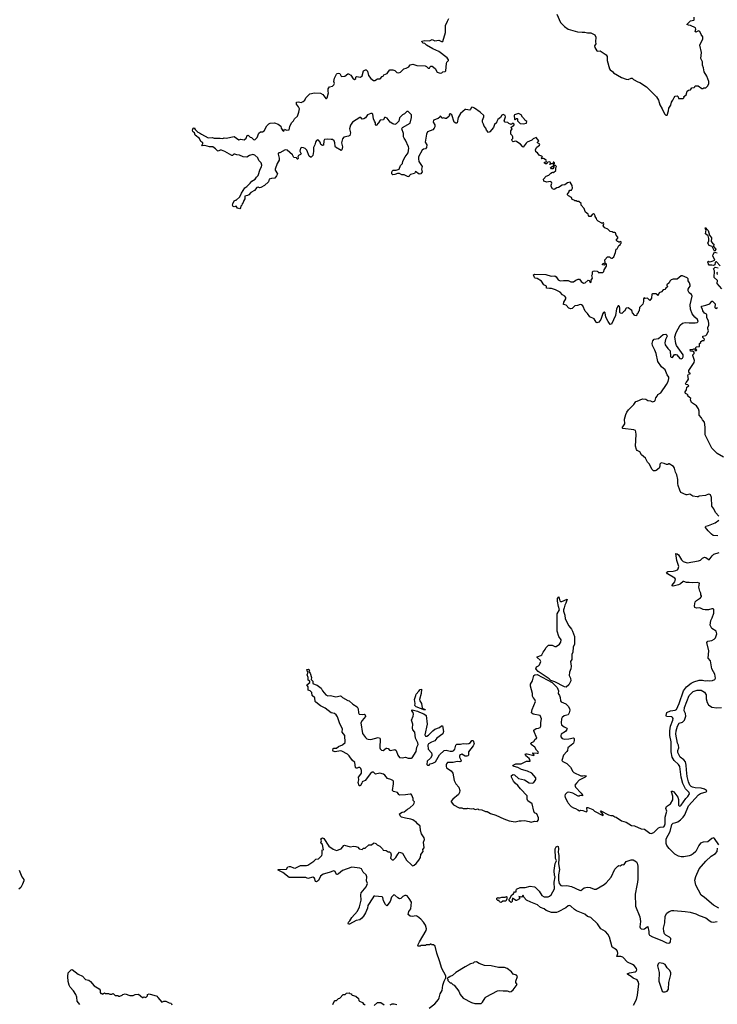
# Model space of a CAD drawing. Extents: x 2323203 to 2567568, y 883585 to 1022917.
# Tile 67 of 256: x 2444830 to 2455255, y 958539 to 973257. Entities that reach past the tile are written whole.
import ezdxf

# ---------------------------------------------------------------- set-up
doc = ezdxf.new("R2010")
doc.units = 0

msp = doc.modelspace()

# ---------------------------------------------------------------- linework, layer by layer
at = {"layer": '0CON10XD'}
for points in [[(2452855, 973340), (2452910, 973215), (2452973, 973153), (2453025, 973115), (2453165, 973076), (2453235, 973069), (2453275, 973073), (2453315, 973063), (2453365, 973061), (2453422, 973032), (2453437, 972995), (2453434, 972925), (2453440, 972895), (2453420, 972865), (2453423, 972843), (2453455, 972792), (2453465, 972788), (2453505, 972790), (2453595, 972732), (2453609, 972705), (2453611, 972645), (2453642, 972525), (2453656, 972506), (2453688, 972485), (2453705, 972461)], [(2452567, 971267), (2452545, 971280), (2452537, 971315), (2452557, 971353), (2452599, 971381), (2452602, 971395), (2452570, 971415), (2452570, 971425), (2452588, 971445), (2452547, 971497), (2452505, 971478), (2452484, 971456), (2452414, 971426), (2452397, 971413), (2452355, 971353), (2452341, 971361), (2452315, 971398), (2452289, 971409), (2452256, 971436), (2452235, 971440), (2452205, 971433), (2452190, 971445), (2452182, 971465), (2452197, 971483), (2452198, 971505), (2452190, 971525), (2452170, 971545), (2452168, 971575), (2452168, 971595), (2452190, 971625), (2452170, 971645), (2452192, 971668), (2452208, 971672), (2452220, 971685), (2452220, 971695), (2452205, 971708), (2452175, 971690), (2452140, 971705), (2452125, 971720), (2452084, 971724), (2452068, 971745), (2452090, 971805), (2452085, 971823), (2452075, 971832), (2452055, 971839), (2452035, 971830), (2452016, 971794), (2451976, 971764), (2451960, 971735), (2451957, 971715), (2451925, 971692), (2451912, 971645), (2451855, 971580), (2451835, 971572), (2451803, 971605), (2451797, 971635), (2451770, 971665), (2451763, 971695), (2451747, 971725), (2451746, 971755), (2451764, 971805), (2451765, 971827), (2451711, 971875), (2451625, 971934), (2451605, 971946), (2451588, 971948), (2451575, 971940), (2451568, 971915), (2451557, 971903), (2451496, 971916), (2451485, 971913), (2451415, 971854), (2451384, 971795), (2451367, 971715), (2451355, 971708), (2451345, 971708), (2451323, 971725), (2451287, 971835), (2451265, 971850), (2451250, 971845), (2451252, 971825), (2451246, 971814), (2451209, 971781), (2451195, 971780), (2451165, 971792), (2451142, 971782), (2451140, 971795), (2451115, 971820), (2451108, 971802), (2451085, 971782), (2451014, 971756), (2451010, 971725), (2451033, 971683), (2451033, 971657), (2451024, 971636), (2451005, 971612), (2450925, 971583), (2450907, 971545), (2450890, 971425), (2450912, 971385), (2450908, 971345), (2450895, 971328), (2450865, 971322), (2450845, 971308), (2450787, 971205), (2450787, 971175), (2450796, 971136), (2450843, 971065), (2450832, 971025), (2450842, 970985), (2450822, 970955), (2450797, 970947), (2450745, 970990), (2450731, 970959), (2450668, 970942), (2450652, 970922), (2450645, 970910), (2450625, 970912), (2450575, 970938), (2450538, 970938), (2450505, 970960), (2450475, 970960), (2450437, 970943), (2450408, 970938), (2450393, 970953), (2450390, 970975), (2450398, 970995), (2450413, 971007), (2450455, 971010), (2450500, 971025), (2450522, 971078), (2450552, 971108), (2450555, 971140), (2450588, 971205), (2450634, 971266), (2450646, 971335), (2450642, 971355), (2450596, 971455), (2450574, 971485), (2450567, 971505), (2450567, 971557), (2450538, 971625), (2450550, 971645), (2450665, 971708), (2450686, 971794), (2450683, 971835), (2450635, 971884), (2450613, 971885), (2450579, 971851), (2450548, 971835), (2450505, 971790), (2450495, 971740), (2450455, 971700), (2450435, 971692), (2450405, 971700), (2450368, 971725), (2450322, 971785), (2450295, 971797), (2450282, 971795), (2450265, 971760), (2450215, 971757), (2450193, 971715), (2450157, 971673), (2450148, 971685), (2450147, 971715), (2450132, 971738), (2450116, 971775), (2450107, 971845), (2450095, 971857), (2450075, 971857), (2450028, 971835), (2449995, 971792), (2449970, 971775), (2449945, 971772), (2449930, 971795), (2449914, 971796), (2449805, 971724), (2449775, 971682), (2449759, 971625), (2449773, 971565), (2449765, 971528), (2449745, 971514), (2449675, 971499), (2449652, 971475), (2449639, 971415), (2449656, 971355), (2449646, 971314), (2449635, 971300), (2449551, 971351), (2449542, 971365), (2449539, 971415), (2449529, 971445), (2449505, 971464), (2449486, 971466), (2449435, 971469), (2449386, 971464), (2449374, 971446), (2449368, 971382), (2449355, 971378), (2449332, 971392), (2449320, 971425), (2449295, 971457), (2449285, 971462), (2449265, 971450), (2449249, 971425), (2449240, 971385), (2449219, 971345), (2449221, 971285), (2449210, 971225), (2449185, 971202), (2449173, 971203), (2449155, 971218), (2449119, 971305), (2449095, 971331), (2449072, 971342), (2449045, 971346), (2449024, 971335), (2449014, 971294), (2449036, 971254), (2449028, 971242), (2448998, 971225), (2448988, 971205), (2448992, 971185), (2448985, 971170), (2448975, 971172), (2448965, 971190), (2448925, 971198), (2448906, 971236), (2448825, 971308), (2448795, 971310), (2448715, 971266), (2448700, 971265), (2448690, 971255), (2448690, 971245), (2448707, 971185), (2448708, 971155), (2448675, 971108), (2448648, 971025), (2448648, 971008), (2448680, 970955), (2448668, 970922), (2448643, 970887), (2448595, 970884), (2448559, 970871), (2448546, 970834), (2448489, 970781), (2448435, 970748), (2448415, 970742), (2448395, 970752), (2448375, 970748), (2448338, 970702), (2448282, 970675), (2448255, 970640), (2448235, 970627), (2448195, 970618), (2448195, 970580), (2448178, 970555), (2448170, 970525), (2448153, 970507), (2448148, 970485), (2448132, 970468), (2448127, 970443), (2448118, 970432), (2448085, 970442), (2448065, 970470), (2448035, 970460), (2448022, 970465), (2448012, 970485), (2448014, 970506), (2448035, 970550), (2448053, 970557), (2448065, 970560), (2448120, 970610), (2448144, 970666), (2448195, 970742), (2448225, 970762), (2448275, 970813), (2448297, 970845), (2448347, 970875), (2448368, 970905), (2448395, 970930), (2448423, 971025), (2448445, 971060), (2448450, 971085), (2448437, 971115), (2448404, 971154), (2448390, 971190), (2448345, 971233), (2448315, 971240), (2448265, 971228), (2448225, 971202), (2448168, 971208), (2448114, 971234), (2448075, 971236), (2448045, 971247), (2448030, 971245), (2448012, 971228), (2447998, 971228), (2447896, 971286), (2447845, 971307), (2447825, 971307), (2447796, 971294), (2447785, 971296), (2447757, 971327), (2447715, 971357), (2447665, 971359), (2447595, 971377), (2447562, 971372), (2447550, 971385), (2447565, 971400), (2447568, 971415), (2447537, 971437), (2447515, 971480), (2447452, 971532), (2447442, 971565), (2447427, 971577), (2447418, 971585), (2447412, 971605), (2447420, 971635), (2447435, 971640), (2447450, 971615), (2447490, 971575), (2447518, 971568), (2447548, 971545), (2447645, 971490), (2447705, 971494), (2447735, 971484), (2447826, 971486), (2447865, 971481), (2447885, 971489), (2447916, 971486), (2448035, 971510), (2448105, 971463), (2448135, 971473), (2448185, 971462), (2448213, 971487), (2448230, 971525), (2448245, 971530), (2448273, 971503), (2448296, 971496), (2448325, 971468), (2448345, 971462), (2448380, 971495), (2448405, 971560), (2448428, 971582), (2448457, 971583), (2448483, 971597), (2448525, 971672), (2448555, 971702), (2448575, 971710), (2448635, 971714), (2448692, 971695), (2448732, 971665), (2448737, 971635), (2448755, 971608), (2448775, 971592), (2448788, 971622), (2448817, 971607), (2448855, 971611), (2448868, 971662), (2448890, 971715), (2448922, 971745), (2448937, 971773), (2448980, 971815), (2449000, 971875), (2449010, 971925), (2448997, 971955), (2448966, 971995), (2448965, 972022), (2448995, 972031), (2449035, 972020), (2449067, 972033), (2449090, 972055), (2449105, 972090), (2449163, 972147), (2449235, 972162), (2449325, 972158), (2449359, 972139), (2449405, 972080), (2449415, 972080), (2449425, 972090), (2449446, 972165), (2449438, 972185), (2449438, 972225), (2449459, 972251), (2449505, 972265), (2449526, 972284), (2449532, 972305), (2449526, 972335), (2449533, 972385), (2449563, 972445), (2449575, 972453), (2449595, 972460), (2449612, 972452), (2449633, 972415), (2449645, 972407), (2449688, 972415), (2449735, 972448), (2449745, 972448), (2449780, 972430), (2449815, 972373), (2449835, 972363), (2449851, 972379), (2449855, 972400), (2449865, 972410), (2449925, 972398), (2449945, 972418), (2449969, 972491), (2449995, 972508), (2450005, 972508), (2450025, 972490), (2450044, 972425), (2450075, 972379), (2450115, 972348), (2450135, 972348), (2450175, 972372), (2450217, 972373), (2450244, 972406), (2450260, 972415), (2450270, 972435), (2450320, 972455), (2450342, 972485), (2450363, 972507), (2450405, 972508), (2450435, 972498), (2450465, 972470), (2450496, 972464), (2450522, 972475), (2450569, 972521), (2450605, 972530), (2450646, 972554), (2450665, 972580), (2450705, 972592), (2450765, 972570), (2450887, 972567), (2450910, 972555), (2450935, 972530), (2450955, 972530), (2450960, 972545), (2450975, 972560), (2450995, 972560), (2451036, 972526), (2451070, 972475), (2451115, 972458), (2451140, 972465), (2451155, 972480), (2451190, 972485), (2451200, 972495), (2451208, 972602), (2451215, 972620), (2451238, 972645), (2451237, 972657), (2451218, 972685), (2451095, 972783), (2451002, 972822), (2450908, 972875), (2450885, 972900), (2450860, 972905), (2450845, 972920), (2450840, 972935), (2450885, 972948), (2450955, 972943), (2450995, 972960), (2451035, 972941), (2451095, 972950), (2451135, 972930), (2451155, 972930), (2451195, 973065), (2451191, 973169), (2451224, 973236)], [(2451224, 973236), (2451245, 973275)], [(2453705, 972461), (2453825, 972393), (2453895, 972368), (2453925, 972363), (2453965, 972383), (2453984, 972384), (2454004, 972364), (2454065, 972328), (2454095, 972318), (2454195, 972252), (2454345, 972102), (2454374, 972054), (2454394, 971984), (2454433, 971925), (2454465, 971850), (2454485, 971830), (2454505, 971830), (2454527, 971895), (2454532, 971935), (2454561, 971979), (2454572, 972025), (2454592, 972055), (2454608, 972095), (2454625, 972112), (2454655, 972120), (2454670, 972105), (2454675, 972080), (2454745, 972080), (2454760, 972095), (2454750, 972105), (2454787, 972133), (2454805, 972190), (2454825, 972202), (2454855, 972208), (2454873, 972237), (2454908, 972242), (2454920, 972255), (2454922, 972268), (2454967, 972267), (2455025, 972230), (2455045, 972230), (2455055, 972240), (2455085, 972240), (2455115, 972270), (2455126, 972304), (2455127, 972335), (2455097, 972415), (2455058, 972478), (2455050, 972535), (2455033, 972575), (2455033, 972607), (2455034, 972625), (2455008, 972675), (2455017, 972765), (2454996, 972875), (2455007, 972913), (2455038, 972965), (2455039, 972999), (2455013, 973035), (2454993, 973083), (2454975, 973090), (2454935, 973073), (2454925, 973080), (2454933, 973117), (2454928, 973135), (2454855, 973171), (2454825, 973173), (2454800, 973185), (2454855, 973240), (2454902, 973248), (2454910, 973255), (2454910, 973295)], [(2452355, 971702), (2452405, 971712), (2452407, 971735), (2452377, 971757), (2452368, 971775), (2452341, 971801), (2452323, 971835), (2452285, 971856), (2452222, 971835), (2452218, 971825), (2452225, 971770), (2452235, 971760), (2452255, 971780), (2452265, 971780), (2452270, 971775), (2452270, 971745), (2452310, 971705), (2452355, 971702)], [(2455278, 965835), (2455230, 965890), (2455205, 965945), (2455173, 965985), (2455167, 966115), (2455155, 966153), (2455145, 966161), (2455125, 966164), (2455076, 966144), (2454985, 966137), (2454970, 966125), (2454955, 966123), (2454890, 966135), (2454845, 966166), (2454805, 966154), (2454790, 966155), (2454712, 966192), (2454693, 966225), (2454670, 966295), (2454667, 966323), (2454664, 966385), (2454650, 966455), (2454631, 966495), (2454617, 966555), (2454600, 966580), (2454535, 966617), (2454525, 966617), (2454515, 966608), (2454495, 966607), (2454462, 966622), (2454415, 966634), (2454398, 966615), (2454398, 966582), (2454388, 966555), (2454342, 966518), (2454325, 966512), (2454300, 966515), (2454275, 966540), (2454240, 966615), (2454212, 966645), (2454180, 966705), (2454122, 966755), (2454095, 966797), (2454058, 966815), (2454045, 966832), (2454033, 966883), (2454040, 967055), (2454038, 967095), (2454030, 967115), (2454006, 967126), (2453845, 967145), (2453834, 967154), (2453872, 967215), (2453868, 967285), (2453888, 967355), (2453905, 967390), (2453928, 967425), (2454006, 967504), (2454035, 967550), (2454057, 967553), (2454135, 967590), (2454185, 967583), (2454215, 967566), (2454255, 967561), (2454285, 967547), (2454315, 967553), (2454326, 967564), (2454334, 967606), (2454355, 967628), (2454367, 967655), (2454412, 967678), (2454494, 967806), (2454519, 967851), (2454530, 967895), (2454528, 967915), (2454505, 967947), (2454475, 968023), (2454420, 968070), (2454368, 968148), (2454340, 968265), (2454322, 968315), (2454287, 968385), (2454281, 968415), (2454293, 968457), (2454309, 968481), (2454377, 968493), (2454445, 968549), (2454485, 968557), (2454501, 968541), (2454504, 968525), (2454481, 968475), (2454472, 968428), (2454474, 968395), (2454515, 968342), (2454548, 968305), (2454554, 968225), (2454565, 968211), (2454585, 968209), (2454615, 968250), (2454635, 968253), (2454650, 968245), (2454695, 968191), (2454715, 968186), (2454734, 968196), (2454744, 968216), (2454743, 968245), (2454644, 968385), (2454633, 968415), (2454620, 968515), (2454638, 968582), (2454699, 968691), (2454735, 968723), (2454775, 968732), (2454834, 968724), (2454925, 968725), (2454955, 968729), (2454970, 968745), (2454957, 968775), (2454919, 968809), (2454881, 968861), (2454852, 968932), (2454847, 968995), (2454879, 969125), (2454867, 969147), (2454834, 969175), (2454818, 969205), (2454819, 969231), (2454832, 969252), (2454848, 969272), (2454851, 969291), (2454840, 969325), (2454820, 969355), (2454817, 969385), (2454805, 969397), (2454735, 969428), (2454715, 969428), (2454655, 969378), (2454595, 969380), (2454565, 969370), (2454545, 969350), (2454536, 969324), (2454502, 969295), (2454500, 969285), (2454508, 969275), (2454503, 969257), (2454484, 969246), (2454470, 969225), (2454445, 969220), (2454419, 969191), (2454387, 969173), (2454365, 969130), (2454360, 969145), (2454337, 969157), (2454285, 969160), (2454278, 969152), (2454272, 969095), (2454245, 969060), (2454212, 969092), (2454175, 969090), (2454162, 969098), (2454150, 969085), (2454150, 969045), (2454140, 969005), (2454094, 968956), (2454087, 968905), (2454076, 968894), (2454068, 968865), (2454052, 968855), (2454045, 968832), (2454020, 968835), (2453988, 968875), (2453975, 968910), (2453922, 968952), (2453895, 968943), (2453869, 968901), (2453851, 968889), (2453830, 968865), (2453805, 968872), (2453797, 968887), (2453800, 968945), (2453795, 968970), (2453785, 968982), (2453775, 968982), (2453749, 968935), (2453734, 968835), (2453675, 968704), (2453655, 968700), (2453624, 968745), (2453591, 968811), (2453578, 968875), (2453565, 968886), (2453555, 968881), (2453545, 968867), (2453514, 968775), (2453485, 968736), (2453455, 968726), (2453442, 968735), (2453415, 968788), (2453351, 968815), (2453315, 968864), (2453278, 968898), (2453245, 968979), (2453227, 968997), (2453205, 968998), (2453165, 968983), (2453125, 968982), (2453085, 968941), (2453065, 968934), (2453037, 968947), (2452995, 968991), (2452955, 969000), (2452960, 969035), (2452989, 969085), (2452989, 969105), (2452974, 969125), (2452942, 969145), (2452905, 969184), (2452835, 969218), (2452775, 969240), (2452745, 969238), (2452704, 969244), (2452700, 969275), (2452661, 969295), (2452625, 969347), (2452565, 969388), (2452535, 969392), (2452523, 969403), (2452508, 969445), (2452530, 969455), (2452690, 969450), (2452774, 969424), (2452825, 969430), (2452848, 969415), (2452875, 969370), (2452905, 969356), (2452955, 969361), (2453025, 969357), (2453065, 969340), (2453105, 969338), (2453140, 969365), (2453175, 969378), (2453195, 969378), (2453218, 969345), (2453255, 969318), (2453280, 969325), (2453325, 969362), (2453339, 969359), (2453355, 969330), (2453370, 969335), (2453372, 969365), (2453392, 969395), (2453380, 969435), (2453388, 969455), (2453388, 969485), (2453395, 969498), (2453415, 969503), (2453459, 969499), (2453470, 969495), (2453473, 969483), (2453485, 969472), (2453495, 969480), (2453545, 969480), (2453560, 969495), (2453563, 969517), (2453600, 969575), (2453600, 969605), (2453595, 969610), (2453582, 969608), (2453562, 969588), (2453540, 969595), (2453540, 969605), (2453550, 969615), (2453580, 969625), (2453572, 969668), (2453615, 969710), (2453645, 969710), (2453660, 969695), (2453675, 969690), (2453685, 969692), (2453706, 969714), (2453732, 969775), (2453742, 969828), (2453758, 969832), (2453785, 969880), (2453810, 969895), (2453810, 969905), (2453820, 969915), (2453820, 969935), (2453805, 969940), (2453798, 969932), (2453785, 969930), (2453775, 969940), (2453762, 969942), (2453750, 969955), (2453750, 969975), (2453768, 969992), (2453770, 970005), (2453744, 970034), (2453735, 970070), (2453725, 970078), (2453698, 970078), (2453685, 970088), (2453655, 970093), (2453620, 970125), (2453575, 970148), (2453550, 970175), (2453560, 970205), (2453555, 970220), (2453545, 970220), (2453535, 970210), (2453528, 970218), (2453474, 970244), (2453452, 970265), (2453447, 970287), (2453428, 970315), (2453427, 970327), (2453420, 970345), (2453405, 970357), (2453384, 970346), (2453367, 970313), (2453340, 970315), (2453328, 970328), (2453325, 970350), (2453285, 970380), (2453273, 970403), (2453267, 970437), (2453220, 970485), (2453218, 970508), (2453187, 970537), (2453158, 970538), (2453145, 970550), (2453125, 970550), (2453115, 970560), (2453085, 970570), (2453075, 970600), (2453030, 970625), (2453010, 970645), (2453040, 970685), (2453040, 970695), (2453053, 970707), (2453075, 970710), (2453092, 970738), (2453087, 970777), (2453058, 970828), (2453015, 970820), (2452975, 970790), (2452936, 970784), (2452881, 970749), (2452855, 970742), (2452815, 970720), (2452790, 970730), (2452772, 970765), (2452770, 970785), (2452780, 970815), (2452776, 970826), (2452755, 970836), (2452705, 970826), (2452662, 970845), (2452658, 970872), (2452695, 970918), (2452735, 970933), (2452767, 970963), (2452793, 970977), (2452807, 970973), (2452840, 971005), (2452842, 971045), (2452850, 971065), (2452835, 971080), (2452810, 971080), (2452810, 971055), (2452795, 971030), (2452775, 971028), (2452763, 971047), (2452810, 971080), (2452810, 971095), (2452820, 971105), (2452820, 971115), (2452805, 971128), (2452800, 971125), (2452798, 971102), (2452760, 971100), (2452755, 971090), (2452750, 971095), (2452760, 971100), (2452760, 971115), (2452756, 971126), (2452745, 971132), (2452722, 971128), (2452710, 971115), (2452708, 971102), (2452685, 971100), (2452673, 971113), (2452672, 971125), (2452698, 971132), (2452702, 971145), (2452698, 971155), (2452655, 971180), (2452630, 971175), (2452620, 971185), (2452640, 971205), (2452627, 971217), (2452591, 971231), (2452567, 971267)], [(2455215, 969798), (2455208, 969805), (2455179, 969869), (2455135, 969882), (2455112, 969915), (2455129, 969951), (2455130, 969985), (2455120, 970025), (2455080, 970055), (2455090, 970115), (2455072, 970138), (2455085, 970150), (2455092, 970132), (2455120, 970105), (2455140, 970035), (2455168, 969995), (2455164, 969944), (2455182, 969915), (2455202, 969902), (2455198, 969865), (2455232, 969825), (2455225, 969800), (2455215, 969798)], [(2455295, 969580), (2455245, 969640), (2455235, 969640), (2455222, 969628), (2455218, 969592), (2455197, 969583), (2455175, 969590), (2455135, 969590), (2455122, 969605), (2455118, 969628), (2455110, 969635), (2455122, 969648), (2455135, 969640), (2455165, 969642), (2455218, 969662), (2455190, 969725), (2455192, 969745), (2455215, 969780), (2455255, 969770)], [(2455320, 969235), (2455253, 969313), (2455258, 969358), (2455210, 969405), (2455212, 969505), (2455200, 969535), (2455225, 969560), (2455268, 969548)], [(2455260, 969485), (2455250, 969475), (2455255, 969450)], [(2455345, 966719), (2455254, 966775), (2455206, 966815), (2455175, 966854), (2455075, 967054), (2455073, 967165), (2455061, 967241), (2455034, 967275), (2455020, 967305), (2454984, 967345), (2454982, 967405), (2454975, 967440), (2454943, 967485), (2454870, 967535), (2454853, 967575), (2454857, 967597), (2454810, 967635), (2454818, 967648), (2454780, 967670), (2454773, 967683), (2454772, 967695), (2454792, 967725), (2454800, 967765), (2454828, 967785), (2454815, 967800), (2454782, 967802), (2454780, 967815), (2454788, 967835), (2454810, 967860), (2454823, 967885), (2454815, 967940), (2454825, 967960), (2454850, 967965), (2454848, 967975), (2454835, 967980), (2454828, 967995), (2454830, 968015), (2454910, 968135), (2454913, 968165), (2454890, 968235), (2454890, 968245), (2454910, 968265), (2454907, 968287), (2454885, 968300), (2454852, 968302), (2454850, 968325), (2454895, 968330), (2454902, 968338), (2454915, 968340), (2454922, 968312), (2454945, 968310), (2454950, 968315), (2454930, 968335), (2454940, 968365), (2454988, 968372), (2454990, 968415), (2455008, 968432), (2455010, 968445), (2455035, 968460), (2455058, 968462), (2455062, 968482), (2455040, 968505), (2455040, 968525), (2455082, 968538), (2455099, 968551), (2455123, 968605), (2455113, 968635), (2455113, 968655), (2455129, 968691), (2455130, 968715), (2455122, 968752), (2455097, 968805), (2455098, 968845), (2455093, 968853), (2455065, 968870), (2455038, 968905), (2455032, 968932), (2455013, 968967), (2455023, 968977), (2455085, 968988), (2455142, 969008), (2455175, 969050), (2455185, 969050), (2455222, 969012), (2455220, 968955), (2455235, 968940), (2455260, 968955)], [(2455265, 965541), (2455195, 965549), (2455166, 965566), (2455116, 965615), (2455080, 965665), (2455078, 965675), (2455085, 965687), (2455125, 965695), (2455225, 965737), (2455276, 965775)], [(2454795, 964843), (2454755, 964860), (2454745, 964858), (2454705, 964824), (2454675, 964809), (2454595, 964790), (2454580, 964795), (2454580, 964805), (2454621, 964855), (2454631, 964895), (2454620, 964910), (2454510, 964975), (2454493, 964995), (2454513, 965007), (2454595, 965012), (2454635, 965022), (2454658, 965032), (2454672, 965048), (2454678, 965085), (2454649, 965175), (2454635, 965278), (2454655, 965273), (2454675, 965259), (2454718, 965185), (2454745, 965158), (2454805, 965136), (2454975, 965168), (2455005, 965180), (2455034, 965206), (2455065, 965223), (2455085, 965220), (2455135, 965184), (2455177, 965243), (2455204, 965266), (2455280, 965295)], [(2449616, 962734), (2449578, 962835), (2449558, 962868), (2449533, 962885), (2449485, 962898), (2449395, 962964), (2449325, 963000), (2449253, 963055), (2449247, 963065), (2449238, 963118), (2449202, 963155), (2449195, 963200), (2449170, 963225), (2449142, 963235), (2449140, 963285), (2449120, 963315), (2449165, 963350), (2449167, 963367), (2449138, 963385), (2449139, 963425), (2449126, 963465), (2449140, 963505), (2449124, 963525), (2449122, 963545), (2449145, 963548), (2449158, 963535), (2449150, 963515), (2449170, 963490), (2449190, 963425), (2449183, 963393), (2449208, 963368), (2449212, 963335), (2449245, 963318), (2449275, 963310), (2449335, 963266), (2449356, 963225), (2449404, 963164), (2449435, 963151), (2449475, 963153), (2449555, 963134), (2449625, 963150), (2449636, 963146), (2449655, 963124), (2449731, 963081), (2449755, 963074), (2449809, 963025), (2449871, 962985), (2449889, 962955), (2449894, 962895), (2449905, 962878), (2449955, 962873), (2449975, 962878), (2449992, 962865), (2449995, 962842), (2449945, 962783), (2449926, 962745), (2449954, 962585), (2449999, 962525), (2450015, 962509), (2450035, 962500), (2450075, 962496), (2450185, 962526), (2450209, 962519), (2450218, 962505), (2450210, 962375), (2450216, 962356), (2450235, 962338), (2450260, 962335), (2450304, 962366), (2450315, 962368), (2450335, 962363), (2450355, 962338), (2450372, 962332), (2450436, 962346), (2450457, 962335), (2450481, 962265), (2450505, 962228), (2450545, 962221), (2450595, 962233), (2450635, 962220), (2450685, 962220), (2450695, 962222), (2450755, 962320), (2450764, 962385), (2450782, 962425), (2450780, 962450), (2450743, 962515), (2450733, 962605), (2450704, 962644), (2450698, 962665), (2450706, 962726), (2450686, 962785), (2450712, 962845), (2450714, 962875), (2450709, 962899), (2450688, 962925), (2450688, 962935), (2450695, 962939), (2450775, 962923), (2450805, 962905), (2450870, 962880), (2450902, 962855), (2450918, 962725), (2450884, 962565), (2450895, 962548), (2450915, 962549), (2450938, 962562), (2451005, 962629), (2451035, 962651), (2451103, 962677), (2451135, 962700), (2451150, 962700), (2451164, 962615), (2451155, 962580), (2451064, 962516), (2451031, 962479), (2450985, 962458), (2450938, 962435), (2450928, 962415), (2450932, 962352), (2450985, 962296), (2450991, 962275), (2450988, 962252), (2450970, 962220), (2450919, 962175), (2450913, 962125), (2450925, 962112), (2450935, 962112), (2450948, 962115), (2450965, 962132), (2451005, 962142), (2451041, 962165), (2451105, 962269), (2451175, 962333), (2451205, 962340), (2451265, 962322), (2451297, 962323), (2451316, 962334), (2451332, 962355), (2451348, 962415), (2451360, 962430), (2451415, 962426), (2451455, 962438), (2451505, 962433), (2451543, 962437), (2451565, 962451), (2451585, 962484), (2451604, 962484), (2451620, 962435), (2451604, 962405), (2451536, 962315), (2451536, 962264), (2451529, 962251), (2451514, 962246), (2451485, 962250), (2451435, 962276), (2451415, 962270), (2451403, 962257), (2451402, 962235), (2451429, 962185), (2451422, 962168), (2451408, 962162), (2451365, 962167), (2451308, 962152), (2451225, 962152), (2451208, 962135), (2451203, 962117), (2451201, 962095), (2451208, 962075), (2451275, 962027), (2451301, 961995), (2451322, 961885), (2451347, 961835), (2451393, 961783), (2451408, 961735), (2451403, 961705), (2451387, 961673), (2451300, 961605), (2451277, 961575), (2451278, 961565), (2451312, 961522), (2451395, 961478), (2451435, 961477), (2451457, 961467), (2451515, 961468), (2451525, 961472), (2451575, 961462), (2451605, 961468), (2451635, 961452), (2451675, 961460), (2451685, 961452), (2451735, 961448), (2451793, 961423), (2451815, 961422), (2451865, 961393), (2451947, 961367), (2452065, 961311), (2452145, 961281), (2452235, 961267), (2452295, 961283), (2452325, 961280), (2452375, 961289), (2452445, 961273), (2452475, 961262), (2452525, 961277), (2452565, 961272), (2452582, 961295), (2452582, 961325), (2452556, 961386), (2452525, 961403), (2452511, 961425), (2452486, 961536), (2452423, 961583), (2452414, 961605), (2452414, 961655), (2452315, 961760), (2452275, 961812), (2452232, 961845), (2452208, 961875), (2452177, 961935), (2452179, 961961), (2452205, 961976), (2452225, 961969), (2452284, 961914), (2452373, 961893), (2452445, 961851), (2452493, 961847), (2452513, 961857), (2452542, 961898), (2452542, 961922), (2452485, 961993), (2452416, 962025), (2452331, 962051), (2452275, 962081), (2452218, 962095), (2452201, 962105), (2452202, 962115), (2452245, 962134), (2452325, 962134), (2452405, 962172), (2452445, 962174), (2452460, 962175), (2452455, 962197), (2452442, 962215), (2452392, 962255), (2452383, 962275), (2452389, 962281), (2452415, 962281), (2452513, 962257), (2452517, 962265), (2452498, 962295), (2452500, 962300), (2452565, 962291), (2452577, 962295), (2452581, 962305), (2452580, 962315), (2452555, 962338), (2452526, 962385), (2452472, 962422), (2452469, 962435), (2452483, 962455), (2452511, 962469), (2452535, 962504), (2452558, 962515), (2452512, 962625), (2452513, 962635), (2452548, 962662), (2452585, 962666), (2452605, 962677), (2452616, 962695), (2452618, 962752), (2452629, 962805), (2452605, 962858), (2452505, 962876), (2452477, 962895), (2452487, 962945), (2452537, 963065), (2452530, 963095), (2452503, 963123), (2452493, 963143), (2452495, 963185), (2452464, 963295), (2452464, 963325), (2452491, 963375), (2452514, 963456), (2452528, 963465), (2452565, 963467), (2452789, 963349), (2452864, 963274), (2452881, 963225), (2452876, 963185), (2452898, 963155), (2452908, 963125), (2452910, 963075), (2452922, 963062), (2452989, 963029), (2453025, 962994), (2453045, 962959), (2453050, 962935), (2453042, 962898), (2453025, 962866), (2452965, 962850), (2452936, 962825), (2452926, 962805), (2452921, 962745), (2452928, 962715), (2452965, 962685), (2453005, 962666), (2453009, 962655), (2453008, 962645), (2452986, 962615), (2452923, 962575), (2452914, 962555), (2452918, 962535), (2452935, 962513), (2452975, 962500), (2453035, 962505), (2453105, 962523), (2453114, 962514), (2453118, 962482), (2453106, 962445), (2453095, 962431), (2453021, 962375), (2453016, 962335), (2453005, 962317), (2452954, 962265), (2452933, 962185), (2452945, 962168), (2453005, 962139), (2453063, 962085), (2453095, 962019), (2453112, 962002), (2453215, 961952), (2453245, 961952), (2453275, 961961), (2453300, 961955), (2453282, 961935), (2453192, 961888), (2453148, 961845), (2453128, 961815), (2453134, 961784), (2453221, 961695), (2453242, 961665), (2453240, 961655), (2453205, 961662), (2453190, 961650), (2453175, 961651), (2453095, 961694), (2453035, 961712), (2453009, 961705), (2452981, 961675), (2452976, 961655), (2452980, 961630), (2453018, 961568), (2453027, 961545), (2453072, 961495), (2453105, 961474), (2453136, 961466), (2453168, 961448), (2453195, 961433), (2453215, 961440), (2453245, 961438), (2453295, 961418), (2453307, 961423), (2453312, 961435), (2453303, 961465), (2453305, 961480), (2453322, 961482), (2453395, 961449), (2453418, 961428), (2453545, 961362), (2453550, 961365), (2453547, 961375), (2453508, 961425), (2453515, 961432), (2453631, 961371), (2453662, 961362), (2453695, 961360), (2453722, 961342), (2453745, 961336), (2453825, 961280), (2453892, 961262), (2453970, 961210), (2454016, 961206), (2454115, 961161), (2454165, 961157), (2454245, 961098), (2454265, 961090), (2454308, 961105), (2454375, 961176), (2454403, 961187), (2454455, 961194), (2454467, 961205), (2454475, 961235), (2454475, 961335), (2454501, 961425), (2454484, 961466), (2454495, 961495), (2454555, 961535), (2454592, 961595), (2454591, 961651), (2454568, 961715), (2454570, 961725), (2454585, 961727), (2454605, 961716), (2454665, 961634), (2454675, 961600), (2454677, 961517), (2454689, 961499), (2454705, 961504), (2454715, 961516), (2454785, 961615), (2454815, 961645), (2454838, 961685), (2454833, 961705), (2454778, 961758), (2454740, 961840), (2454715, 961935), (2454695, 962095), (2454675, 962123), (2454612, 962182), (2454579, 962235), (2454564, 962315), (2454564, 962464), (2454544, 962555), (2454545, 962625), (2454555, 962695), (2454589, 962785), (2454593, 962813), (2454587, 962827), (2454575, 962834), (2454493, 962843), (2454488, 962858), (2454499, 962901), (2454553, 962927), (2454625, 962934), (2454645, 962945), (2454684, 963035), (2454749, 963225), (2454794, 963285), (2454865, 963340), (2454905, 963361), (2454985, 963383), (2455035, 963385), (2455075, 963376), (2455105, 963381), (2455142, 963372), (2455185, 963378), (2455219, 963395), (2455228, 963415), (2455220, 963475), (2455198, 963508), (2455174, 963555), (2455155, 963672), (2455120, 963715), (2455130, 963825), (2455097, 963945), (2455114, 963966), (2455175, 963976), (2455206, 963995), (2455226, 964015), (2455247, 964075), (2455238, 964118), (2455172, 964155), (2455147, 964205), (2455156, 964275), (2455180, 964315), (2455203, 964385), (2455205, 964440), (2455195, 964452), (2455175, 964453), (2455125, 964436), (2455074, 964434), (2455045, 964441), (2454995, 964466), (2454945, 964460), (2454920, 964470), (2454913, 964495), (2454923, 964555), (2454942, 964575), (2455002, 964615), (2455020, 964635), (2455020, 964645), (2455008, 964658), (2455008, 964685), (2454992, 964715), (2454978, 964775), (2454988, 964835), (2454955, 964846), (2454885, 964840), (2454835, 964846), (2454795, 964843)], [(2452995, 963282), (2452973, 963283), (2452828, 963358), (2452765, 963381), (2452743, 963405), (2452579, 963515), (2452543, 963555), (2452555, 963582), (2452582, 963598), (2452596, 963614), (2452616, 963665), (2452609, 963685), (2452563, 963725), (2452563, 963735), (2452615, 963751), (2452633, 963765), (2452651, 963805), (2452683, 963845), (2452691, 963869), (2452732, 963908), (2452785, 963908), (2452827, 963887), (2452845, 963886), (2452896, 963924), (2452917, 963953), (2452920, 963985), (2452884, 964035), (2452862, 964115), (2452862, 964375), (2452896, 964435), (2452881, 964485), (2452868, 964565), (2452868, 964605), (2452885, 964630), (2452899, 964569), (2452915, 964559), (2452932, 964558), (2453010, 964595), (2452991, 964535), (2452974, 964506), (2452968, 964465), (2452954, 964436), (2452954, 964415), (2452974, 964355), (2452982, 964301), (2453034, 964195), (2453075, 964146), (2453091, 964115), (2453119, 964035), (2453122, 963925), (2453102, 963878), (2453097, 963805), (2453081, 963769), (2453079, 963695), (2453062, 963665), (2453069, 963595), (2453066, 963555), (2453044, 963505), (2453043, 963455), (2453062, 963412), (2453064, 963375), (2453037, 963313), (2452995, 963282)], [(2450885, 962938), (2450754, 962984), (2450734, 963004), (2450737, 963035), (2450729, 963095), (2450747, 963155), (2450756, 963175), (2450795, 963222), (2450815, 963243), (2450835, 963250), (2450828, 963185), (2450806, 963095), (2450811, 963075), (2450836, 963035), (2450843, 962973), (2450852, 962962), (2450890, 962945), (2450885, 962938)], [(2455276, 960925), (2455215, 961020), (2455205, 961026), (2455175, 961020), (2455111, 960969), (2455045, 960965), (2455005, 960949), (2454978, 960915), (2454932, 960825), (2454895, 960786), (2454865, 960767), (2454835, 960757), (2454756, 960746), (2454714, 960746), (2454674, 960754), (2454619, 960785), (2454535, 960868), (2454501, 960915), (2454492, 960945), (2454492, 961015), (2454548, 961122), (2454575, 961225), (2454594, 961246), (2454635, 961255), (2454665, 961269), (2454705, 961297), (2454742, 961335), (2454767, 961373), (2454825, 961505), (2454975, 961669), (2455005, 961691), (2455090, 961715), (2455099, 961725), (2455093, 961735), (2455065, 961753), (2455012, 961772), (2454925, 961774), (2454885, 961784), (2454864, 961795), (2454845, 961817), (2454825, 961866), (2454806, 961945), (2454792, 962045), (2454789, 962115), (2454777, 962165), (2454755, 962194), (2454700, 962235), (2454665, 962303), (2454665, 962335), (2454681, 962375), (2454676, 962415), (2454660, 962445), (2454635, 962575), (2454641, 962625), (2454661, 962695), (2454685, 962742), (2454734, 962756), (2454763, 962787), (2454784, 962845), (2454778, 962885), (2454759, 962925), (2454764, 962975), (2454835, 963154), (2454873, 963197), (2454896, 963215), (2454955, 963236), (2454983, 963237), (2455015, 963233), (2455065, 963207), (2455087, 963165), (2455087, 963105), (2455102, 963052), (2455125, 963015), (2455172, 962982), (2455249, 962969), (2455315, 962976)], [(2450948, 958482), (2451035, 958547), (2451088, 958612), (2451100, 958635), (2451113, 958695), (2451142, 958745), (2451152, 958825), (2451173, 958887), (2451200, 958935), (2451200, 958965), (2451140, 959075), (2451102, 959188), (2451062, 959305), (2451037, 959407), (2451015, 959430), (2450985, 959430), (2450978, 959438), (2450965, 959440), (2450955, 959430), (2450905, 959430), (2450895, 959420), (2450825, 959420), (2450815, 959410), (2450785, 959410), (2450780, 959415), (2450782, 959435), (2450802, 959475), (2450905, 959640), (2450910, 959665), (2450892, 959722), (2450862, 959765), (2450823, 959813), (2450775, 959853), (2450755, 959861), (2450695, 959854), (2450667, 959857), (2450633, 959883), (2450643, 959925), (2450674, 959965), (2450684, 960064), (2450652, 960122), (2450620, 960160), (2450605, 960167), (2450585, 960166), (2450555, 960150), (2450525, 960121), (2450505, 960118), (2450479, 960129), (2450435, 960172), (2450420, 960175), (2450385, 960142), (2450365, 960077), (2450315, 960010), (2450295, 960032), (2450266, 960085), (2450256, 960135), (2450245, 960148), (2450135, 960158), (2450124, 960155), (2450108, 960132), (2450034, 960015), (2450025, 959978), (2449995, 959908), (2449969, 959855), (2449943, 959825), (2449915, 959800), (2449858, 959792), (2449760, 959735), (2449745, 959738), (2449740, 959745), (2449742, 959765), (2449765, 959788), (2449793, 959835), (2449877, 959933), (2449909, 959995), (2449931, 960095), (2449926, 960174), (2449934, 960205), (2450006, 960295), (2450026, 960345), (2450014, 960386), (2450016, 960444), (2450006, 960475), (2449961, 960515), (2449936, 960565), (2449915, 960574), (2449795, 960591), (2449653, 960537), (2449595, 960488), (2449575, 960479), (2449562, 960482), (2449542, 960522), (2449525, 960536), (2449455, 960508), (2449364, 960486), (2449326, 960455), (2449295, 960390), (2449265, 960370), (2449252, 960375), (2449237, 960425), (2449208, 960438), (2449135, 960421), (2449104, 960434), (2448855, 960433), (2448761, 960511), (2448690, 960545), (2448694, 960556), (2448815, 960558), (2448837, 960593), (2448855, 960600), (2448875, 960600), (2448919, 960579), (2448944, 960576), (2449025, 960613), (2449115, 960614), (2449135, 960621), (2449225, 960678), (2449255, 960710), (2449295, 960714), (2449345, 960764), (2449351, 960785), (2449351, 960845), (2449355, 960852), (2449370, 960850), (2449367, 960873), (2449356, 960926), (2449335, 960942), (2449330, 960955), (2449338, 960985), (2449330, 961015), (2449355, 961028), (2449375, 961018), (2449449, 960905), (2449515, 960859), (2449565, 960840), (2449635, 960862), (2449672, 960915), (2449685, 960920), (2449766, 960894), (2449825, 960903), (2449855, 960900), (2449885, 960888), (2449905, 960863), (2449946, 960854), (2449968, 960872), (2449990, 960875), (2450045, 960922), (2450085, 960922), (2450115, 960950), (2450125, 960952), (2450150, 960945), (2450170, 960925), (2450210, 960905), (2450250, 960865), (2450262, 960842), (2450307, 960837), (2450335, 960817), (2450355, 960818), (2450369, 960809), (2450380, 960775), (2450370, 960725), (2450395, 960700), (2450415, 960700), (2450453, 960735), (2450478, 960782), (2450505, 960812), (2450548, 960798), (2450609, 960695), (2450686, 960626), (2450695, 960612), (2450705, 960610), (2450725, 960618), (2450756, 960644), (2450793, 960695), (2450817, 960735), (2450825, 960780), (2450857, 960825), (2450852, 960855), (2450872, 960878), (2450866, 960965), (2450878, 961005), (2450875, 961027), (2450836, 961085), (2450820, 961135), (2450812, 961202), (2450773, 961235), (2450758, 961258), (2450707, 961295), (2450675, 961308), (2450595, 961321), (2450535, 961339), (2450516, 961355), (2450503, 961385), (2450545, 961411), (2450575, 961418), (2450625, 961457), (2450659, 961475), (2450716, 961524), (2450726, 961545), (2450728, 961565), (2450712, 961585), (2450708, 961615), (2450688, 961665), (2450678, 961678), (2450665, 961681), (2450595, 961668), (2450505, 961663), (2450493, 961673), (2450475, 961704), (2450415, 961718), (2450403, 961735), (2450417, 961835), (2450414, 961875), (2450405, 961886), (2450375, 961901), (2450325, 961916), (2450285, 961963), (2450265, 961979), (2450210, 961995), (2450145, 961978), (2450115, 962008), (2450095, 962010), (2450071, 961989), (2449990, 961885), (2449948, 961865), (2449943, 961845), (2449925, 961812), (2449915, 961803), (2449904, 961804), (2449886, 961855), (2449897, 961895), (2449892, 961932), (2449915, 961958), (2449936, 961995), (2449936, 962036), (2449926, 962066), (2449915, 962078), (2449895, 962078), (2449875, 962068), (2449858, 962068), (2449848, 962078), (2449838, 962155), (2449797, 962187), (2449755, 962254), (2449728, 962278), (2449644, 962324), (2449625, 962326), (2449545, 962311), (2449515, 962323), (2449507, 962335), (2449515, 962362), (2449525, 962370), (2449565, 962370), (2449595, 962394), (2449655, 962416), (2449694, 962455), (2449686, 962556), (2449648, 962608), (2449656, 962655), (2449616, 962734)], [(2454001, 958525), (2454045, 958611), (2454064, 958675), (2454081, 958845), (2454072, 958882), (2454057, 958907), (2453995, 958931), (2453967, 958957), (2453917, 958985), (2453910, 958995), (2453941, 959009), (2454025, 959025), (2454043, 959037), (2454050, 959055), (2454046, 959075), (2454010, 959120), (2453986, 959136), (2453915, 959168), (2453845, 959245), (2453815, 959254), (2453753, 959253), (2453769, 959301), (2453764, 959334), (2453748, 959355), (2453683, 959395), (2453645, 959542), (2453618, 959588), (2453584, 959625), (2453515, 959666), (2453465, 959741), (2453363, 959835), (2453315, 959854), (2453275, 959885), (2453151, 959935), (2453119, 959955), (2453065, 960004), (2453045, 960014), (2453025, 960011), (2452990, 959980), (2452875, 959919), (2452852, 959912), (2452775, 959911), (2452699, 959939), (2452665, 959966), (2452614, 959985), (2452566, 960026), (2452468, 960065), (2452405, 960098), (2452362, 960142), (2452355, 960170), (2452327, 960143), (2452290, 960150), (2452300, 960135), (2452298, 960115), (2452255, 960092), (2452245, 960090), (2452193, 960127), (2452188, 960105), (2452190, 960075), (2452175, 960062), (2452155, 960080), (2452140, 960105), (2452155, 960120), (2452182, 960178), (2452209, 960191), (2452213, 960207), (2452225, 960220), (2452250, 960220), (2452248, 960242), (2452255, 960258), (2452310, 960285), (2452385, 960286), (2452456, 960304), (2452525, 960296), (2452535, 960289), (2452595, 960228), (2452634, 960164), (2452665, 960146), (2452725, 960148), (2452748, 960155), (2452774, 960176), (2452820, 960265), (2452816, 960366), (2452830, 960445), (2452822, 960465), (2452817, 960537), (2452831, 960645), (2452849, 960675), (2452851, 960691), (2452835, 960720), (2452834, 960865), (2452845, 960892), (2452865, 960902), (2452875, 960900), (2452881, 960865), (2452876, 960815), (2452887, 960765), (2452887, 960715), (2452882, 960638), (2452897, 960555), (2452880, 960475), (2452881, 960395), (2452892, 960345), (2452915, 960315), (2452935, 960309), (2453005, 960316), (2453075, 960302), (2453195, 960244), (2453215, 960242), (2453265, 960278), (2453315, 960288), (2453355, 960286), (2453415, 960259), (2453445, 960259), (2453565, 960329), (2453596, 960354), (2453669, 960441), (2453723, 960557), (2453770, 960605), (2453785, 960614), (2453805, 960611), (2453835, 960631), (2453855, 960622), (2453865, 960628), (2453895, 960672), (2453965, 960699), (2453997, 960697), (2454045, 960670), (2454059, 960649), (2454067, 960605), (2454068, 960408), (2454064, 960365), (2454050, 960315), (2454026, 960184), (2454031, 960005), (2454095, 959845), (2454106, 959775), (2454098, 959698), (2454102, 959682), (2454116, 959666), (2454145, 959662), (2454165, 959669), (2454205, 959698), (2454215, 959700), (2454218, 959695), (2454232, 959625), (2454232, 959595), (2454243, 959575), (2454285, 959547), (2454425, 959494), (2454495, 959457), (2454525, 959451), (2454545, 959459), (2454555, 959474), (2454558, 959525), (2454542, 959545), (2454487, 959575), (2454467, 959595), (2454454, 959626), (2454452, 959675), (2454469, 959755), (2454473, 959857), (2454498, 959902), (2454535, 959925), (2454575, 959942), (2454605, 959943), (2454775, 959928), (2454850, 959915), (2454935, 959894), (2454985, 959865), (2455085, 959832), (2455128, 959795), (2455163, 959773), (2455195, 959769), (2455255, 959778)], [(2455085, 960680), (2455163, 960755), (2455230, 960795), (2455252, 960825), (2455260, 960875)], [(2455278, 959975), (2455200, 960020), (2455065, 960138), (2455012, 960172), (2454935, 960319), (2454921, 960395), (2454935, 960448), (2454985, 960563), (2455085, 960680)], [(2444822, 960545), (2444864, 960445), (2444889, 960405), (2444890, 960385), (2444873, 960335), (2444848, 960285), (2444815, 960258)], [(2452025, 960062), (2452002, 960072), (2451995, 960090), (2451975, 960090), (2451960, 960105), (2451962, 960128), (2451975, 960138), (2451985, 960130), (2452005, 960130), (2452035, 960140), (2452085, 960140), (2452092, 960148), (2452105, 960150), (2452110, 960145), (2452110, 960115), (2452095, 960080), (2452048, 960082), (2452025, 960062)], [(2451725, 958552), (2451747, 958573), (2451784, 958636), (2451800, 958650), (2451968, 958742), (2452005, 958746), (2452055, 958739), (2452115, 958740), (2452155, 958726), (2452175, 958731), (2452204, 958755), (2452263, 958835), (2452246, 958865), (2452244, 958885), (2452268, 958955), (2452255, 958977), (2452205, 958990), (2452178, 959025), (2452115, 959073), (2452073, 959087), (2451985, 959090), (2451875, 959113), (2451775, 959120), (2451695, 959150), (2451655, 959172), (2451623, 959167), (2451607, 959153), (2451568, 959142), (2451485, 959100), (2451347, 959013), (2451295, 958972), (2451263, 958957), (2451245, 958940), (2451232, 958938), (2451220, 958925), (2451230, 958915), (2451230, 958895), (2451262, 958862), (2451275, 958860), (2451300, 958835), (2451323, 958823), (2451394, 958734), (2451414, 958684), (2451455, 958632), (2451580, 958565), (2451633, 958553), (2451725, 958552)], [(2445726, 958535), (2445690, 958585), (2445682, 958645), (2445670, 958685), (2445635, 958740), (2445582, 958795), (2445568, 958825), (2445552, 958882), (2445547, 958955), (2445555, 959010), (2445600, 959055), (2445615, 959058), (2445705, 958990), (2445769, 958959), (2445815, 958908), (2445865, 958900), (2445888, 958878), (2445942, 958815), (2446019, 958769), (2446032, 958752), (2446030, 958715), (2446042, 958702), (2446055, 958700), (2446065, 958690), (2446095, 958710), (2446105, 958700), (2446155, 958700), (2446175, 958690), (2446205, 958690), (2446225, 958700), (2446255, 958670), (2446295, 958670), (2446305, 958660), (2446325, 958660), (2446360, 958675), (2446373, 958687), (2446405, 958698), (2446475, 958670), (2446525, 958670), (2446553, 958687), (2446605, 958690), (2446665, 958640), (2446675, 958640), (2446685, 958650), (2446715, 958640), (2446740, 958665), (2446740, 958685), (2446765, 958698), (2446885, 958660), (2446895, 958640), (2446955, 958570), (2446983, 958587), (2447015, 958588), (2447065, 958560), (2447088, 958558), (2447100, 958545), (2447102, 958532)], [(2454445, 958724), (2454475, 958724), (2454505, 958736), (2454527, 958765), (2454532, 958865), (2454559, 958985), (2454559, 959015), (2454541, 959051), (2454506, 959085), (2454473, 959133), (2454445, 959149), (2454385, 959158), (2454372, 959145), (2454362, 959115), (2454384, 959015), (2454380, 958885), (2454433, 958734), (2454445, 958724)], [(2449507, 958535), (2449535, 958590), (2449544, 958596), (2449565, 958598), (2449595, 958628), (2449615, 958630), (2449665, 958687), (2449692, 958688), (2449715, 958708), (2449755, 958710), (2449765, 958700), (2449790, 958695), (2449790, 958685), (2449800, 958675), (2449855, 958660), (2449892, 958625), (2449900, 958595), (2449910, 958585), (2449950, 958565), (2449965, 958540), (2449975, 958540), (2449990, 958525)], [(2450125, 958519), (2450175, 958567), (2450225, 958567), (2450275, 958532)], [(2450365, 958533), (2450395, 958547), (2450425, 958547), (2450464, 958534)]]:
    msp.add_lwpolyline(points, dxfattribs=at)

doc.saveas('drawing.dxf')
